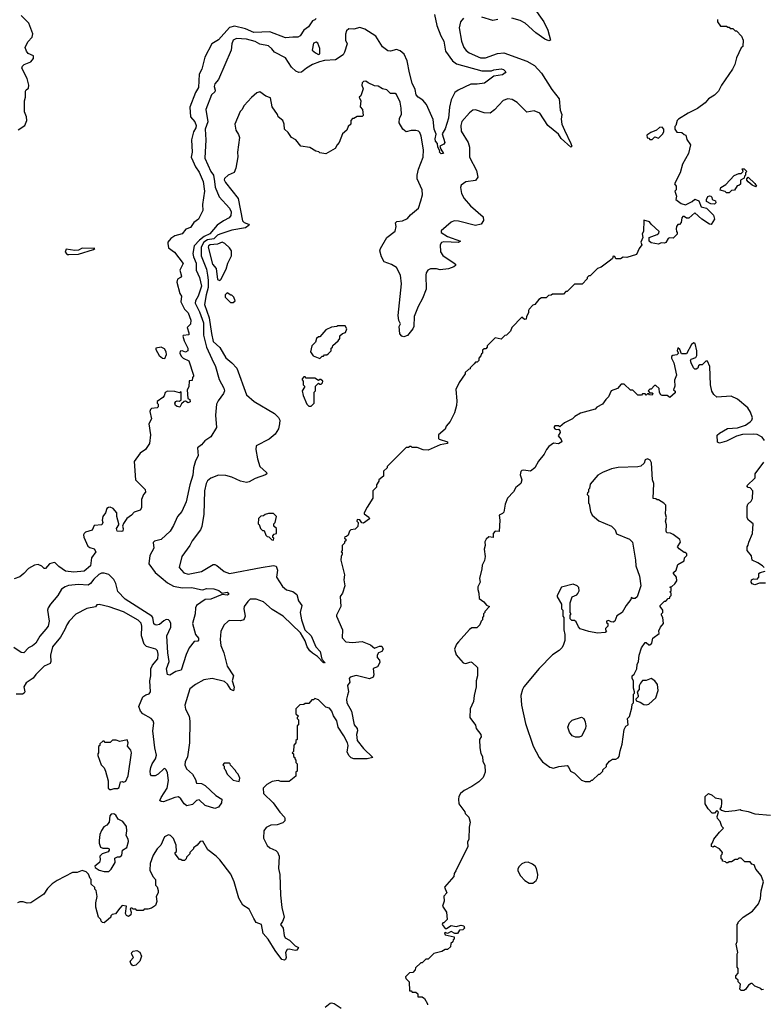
# Model space of a CAD drawing. Extents: x 2210602 to 2357277, y 510288 to 673808.
# Tile 82 of 256: x 2264143 to 2270246, y 542320 to 550402. Entities that reach past the tile are written whole.
import ezdxf

# ---------------------------------------------------------------- set-up
doc = ezdxf.new("R2010")
doc.units = 0

msp = doc.modelspace()

# ---------------------------------------------------------------- linework, layer by layer
at = {"layer": '0CON05XD'}
for points in [[(2268284.4, 550614.4), (2268443.3, 550385), (2268476.7, 550315), (2268500, 550235), (2268485, 550230), (2268451.7, 550241.7), (2268380, 550295), (2268291.2, 550375), (2268250, 550395), (2268182.5, 550415)], [(2264130.5, 549499.5), (2264185, 549533.8), (2264202, 549575), (2264198.8, 549605), (2264183.3, 549645), (2264183.3, 549735), (2264191.2, 549765), (2264190, 549815), (2264195, 549827.5), (2264215, 549840), (2264218.8, 549865), (2264205, 549920), (2264160, 550005), (2264165, 550020), (2264180, 550035), (2264235, 550057.5), (2264257.5, 550085), (2264256.4, 550106.4), (2264213.6, 550123.6), (2264197.5, 550145), (2264186.7, 550175), (2264209.5, 550220.5), (2264245, 550257.5), (2264250, 550285), (2264218.8, 550375), (2264155, 550437.5)], [(2267786.2, 550415), (2267760, 550385), (2267749.2, 550335), (2267768.1, 550225), (2267787.1, 550175), (2267808.3, 550148.3), (2267831.4, 550131.4), (2267925, 550089.1), (2267965, 550090), (2268065, 550125.6), (2268115, 550128.9), (2268305, 550061.1), (2268368.6, 550025), (2268425, 549962.5), (2268510.2, 549830.2), (2268571.7, 549751.7), (2268579.3, 549659.3), (2268592.5, 549625), (2268586.2, 549585), (2268591.9, 549545), (2268613.8, 549496.2), (2268667.1, 549385), (2268673.3, 549365), (2268665, 549356.7), (2268587.3, 549427.3), (2268565, 549462.5), (2268478.8, 549535), (2268411.2, 549635), (2268365, 549654.2), (2268305, 549643.3), (2268225, 549722), (2268185, 549748), (2268148.3, 549751.7), (2268110.3, 549739.7), (2268038.7, 549661.3), (2268005, 549636), (2267955, 549638), (2267885, 549663.3), (2267861.7, 549658.3), (2267835, 549637.5), (2267772.3, 549567.7), (2267764.2, 549535), (2267767, 549487), (2267823.3, 549395), (2267833.3, 549355), (2267833.3, 549275), (2267892.5, 549165), (2267901.7, 549108.3), (2267885, 549083.3), (2267805, 549070), (2267766.1, 549043.9), (2267761.2, 549025), (2267770, 548975), (2267790, 548935), (2267844, 548875), (2267947.5, 548785), (2267950, 548755), (2267930, 548725), (2267885, 548712.5), (2267745, 548749.2), (2267708.8, 548751.2), (2267685, 548740), (2267601.2, 548668.8), (2267602, 548655), (2267653.9, 548623.9), (2267760, 548585), (2267745, 548574.5), (2267625, 548579.4), (2267605, 548573.8), (2267593.8, 548555), (2267597, 548497), (2267615, 548467.5), (2267710, 548405), (2267720, 548395), (2267720, 548385), (2267705, 548372.5), (2267661.7, 548358.3), (2267595, 548350), (2267565, 548357.5), (2267515, 548357.5), (2267492.5, 548345), (2267480, 548325), (2267476.7, 548305), (2267479.3, 548190.7), (2267450, 548115), (2267412.3, 548047.7), (2267381.2, 547965), (2267376.4, 547883.6), (2267370, 547865), (2267325, 547810), (2267295, 547800), (2267280, 547805), (2267262.5, 547825), (2267256.7, 547883.3), (2267267.5, 547905), (2267253.6, 547933.6), (2267250, 547975), (2267275.8, 548235), (2267269.2, 548305), (2267235, 548368.8), (2267195, 548393.3), (2267133.6, 548413.6), (2267112.5, 548455), (2267100, 548505), (2267103.3, 548525), (2267155, 548613.3), (2267225, 548667.5), (2267233.8, 548705), (2267227.5, 548735), (2267237.5, 548745), (2267285, 548752.5), (2267325, 548769.2), (2267349.3, 548800.7), (2267415, 548854), (2267435.7, 548915), (2267447.5, 548965), (2267446, 549005), (2267406, 549095), (2267404, 549125), (2267416, 549175), (2267453.8, 549275), (2267456, 549335), (2267437.5, 549445), (2267425.8, 549475.8), (2267415, 549486.7), (2267395, 549493.3), (2267357, 549493), (2267315, 549482.5), (2267287.5, 549505), (2267257.5, 549555), (2267260, 549595), (2267276.7, 549625), (2267273.3, 549675), (2267266.2, 549725), (2267235, 549787.5), (2267225, 549796.7), (2267185, 549797.5), (2267155, 549827.5), (2267120, 549835), (2267085, 549857.5), (2267055, 549860), (2267003, 549883), (2266985, 549897.5), (2266965, 549896.2), (2266953.8, 549885), (2266950, 549865), (2266962.5, 549835), (2266941.7, 549778.3), (2266930, 549765), (2266942.5, 549735), (2266938.3, 549688.3), (2266957.5, 549665), (2266962.5, 549615), (2266955, 549607.5), (2266913, 549607), (2266885, 549590), (2266875, 549590), (2266860, 549575), (2266860, 549545), (2266840, 549525), (2266827.5, 549495), (2266792.5, 549465), (2266766.1, 549393.9), (2266747.5, 549375), (2266732.5, 549345), (2266655, 549302.5), (2266605, 549310), (2266598.3, 549318.3), (2266573, 549323), (2266525, 549352.5), (2266450, 549365), (2266410, 549415), (2266372.5, 549435), (2266346.1, 549476.1), (2266317.5, 549505), (2266313.3, 549545), (2266302.5, 549575), (2266263.9, 549603.9), (2266260, 549625), (2266215, 549687.5), (2266200.7, 549760.7), (2266162.5, 549775), (2266115, 549810), (2266089.3, 549800.7), (2266045, 549763.3), (2265985, 549696.7), (2265965, 549663.3), (2265952.3, 549647.7), (2265908.8, 549545), (2265916.1, 549496.1), (2265939.5, 549459.5), (2265947.5, 549435), (2265931.2, 549315), (2265933.6, 549276.4), (2265916.1, 549183.9), (2265903, 549147), (2265852.7, 549127.3), (2265825, 549100), (2265822.3, 549087.7), (2265832.9, 549065), (2265936.5, 548935), (2265970.2, 548750.2), (2265985, 548738.1), (2266022, 548725), (2266027.5, 548715), (2265995.6, 548694.4), (2265885, 548675.6), (2265785, 548642.3), (2265766.8, 548633.2), (2265736.2, 548603.8), (2265685, 548596.2), (2265653, 548575), (2265631.8, 548535), (2265632.7, 548465), (2265676.7, 548355), (2265684.7, 548305.3), (2265691.1, 548265), (2265690.4, 548205), (2265672.5, 548145), (2265660, 548065), (2265698.3, 547955), (2265716.2, 547826.2), (2265731.9, 547761.9), (2265785, 547711.4), (2265835, 547626.2), (2265885, 547586.2), (2265925, 547542.5), (2266005, 547323.3), (2266068, 547268), (2266235, 547170), (2266267.3, 547137.3), (2266276.7, 547115), (2266276.2, 547085), (2266266.2, 547045), (2266239.7, 547000.3), (2266189.7, 546960.3), (2266084.4, 546905), (2266080.4, 546875), (2266093.8, 546796.2)], [(2267546, 550445), (2267566.4, 550353.6), (2267600.5, 550270.5), (2267622.7, 550225), (2267636.7, 550145), (2267695.5, 550065.5), (2267728.7, 550038.7), (2267935, 549981.5), (2268015, 549982.5), (2268035, 549990.6), (2268095, 549998.5), (2268113.6, 549993.6), (2268132.5, 549975), (2268127.5, 549965), (2268105, 549950.6), (2268035, 549938.6), (2267958.7, 549881.3), (2267897.6, 549872.4), (2267845, 549872.9), (2267741.2, 549825), (2267715, 549803.8), (2267683.1, 549745), (2267669.5, 549685), (2267663.1, 549595), (2267635, 549507.5), (2267611.2, 549465), (2267632, 549395), (2267625, 549380), (2267590, 549365), (2267598.3, 549338.3), (2267620, 549305), (2267601.7, 549301.7), (2267587.5, 549315), (2267590, 549325), (2267573.8, 549355), (2267572.5, 549385), (2267554.2, 549405), (2267552.5, 549425), (2267561.7, 549461.7), (2267545, 549502.5), (2267535, 549583.3), (2267481.2, 549705), (2267451.2, 549741.2), (2267413.8, 549765), (2267395.8, 549785), (2267388.3, 549828.3), (2267365, 549882.5), (2267341.9, 549965), (2267324, 550065), (2267298.8, 550118.8), (2267265, 550147.5), (2267235, 550157.5), (2267185, 550143.3), (2267165, 550146.7), (2267119.7, 550179.7), (2267065, 550266.7), (2266975, 550323.3), (2266935, 550337.5), (2266885, 550323.3), (2266845, 550327.5), (2266825, 550310), (2266817, 550283), (2266816.7, 550235), (2266830, 550205), (2266810, 550135), (2266796.4, 550113.6), (2266735, 550072.5), (2266645, 550067.5), (2266603.6, 550056.4), (2266546.4, 550033.6), (2266496.4, 550003.6), (2266455, 549972.5), (2266435, 549967.5), (2266409.3, 549979.3), (2266375, 550013.3), (2266325, 550088), (2266234.4, 550134.4), (2266213.2, 550163.2), (2266185, 550187.5), (2266115, 550200.8), (2266075, 550222.2), (2266005, 550242.7), (2265923, 550247), (2265895.7, 550234.3), (2265884.3, 550205), (2265879.1, 550150.9), (2265775, 549912.5), (2265743.8, 549875), (2265740, 549855), (2265747.5, 549825), (2265745, 549810), (2265717.5, 549785), (2265670, 549665), (2265686.2, 549565), (2265666.1, 549503.9), (2265671.4, 549415), (2265662.2, 549265), (2265712.5, 549155), (2265734.3, 549125), (2265741.1, 549075)], [(2269870, 550405), (2269870, 550385), (2269895, 550350), (2269945, 550350), (2269955, 550340), (2269965, 550340), (2269975, 550330), (2269995, 550330), (2270015, 550310), (2270025, 550310), (2270067, 550267), (2270080, 550235), (2270077, 550183), (2270065, 550170), (2270025, 550090), (2270013.3, 550035), (2269993.6, 549996.4), (2269903.3, 549865), (2269877.5, 549815), (2269845, 549782.5), (2269795, 549752.5), (2269769.3, 549720.7), (2269705, 549672.5), (2269630, 549635), (2269550, 549585), (2269540, 549575), (2269527.5, 549532.5), (2269520, 549525), (2269520, 549505), (2269535, 549480), (2269577, 549477), (2269595, 549460), (2269610, 549455), (2269618.3, 549418.3), (2269647.5, 549375), (2269632.5, 549305), (2269583.3, 549215), (2269563.6, 549146.4), (2269517.5, 549055), (2269530, 549035), (2269530, 549005), (2269520, 548995), (2269532.5, 548955), (2269527.5, 548925), (2269572.3, 548892.3), (2269606.4, 548883.6), (2269660.7, 548909.3), (2269685, 548930), (2269716.4, 548916.4), (2269737, 548867), (2269780, 548855), (2269837, 548797), (2269846.4, 548763.6), (2269818.3, 548721.7), (2269803, 548723), (2269740, 548765), (2269685, 548817.5), (2269636, 548774), (2269615, 548772), (2269595, 548786), (2269585, 548786), (2269576.2, 548775), (2269572.5, 548737.5), (2269558.3, 548721.7), (2269545, 548720), (2269533.3, 548705), (2269530, 548685), (2269533, 548663), (2269540, 548655), (2269538.3, 548641.7), (2269505, 548610), (2269475, 548612.5), (2269465, 548607.5), (2269445, 548572.5), (2269435, 548567.5), (2269408.3, 548571.7), (2269385, 548560), (2269325, 548570), (2269310, 548585), (2269310, 548615), (2269375, 548640), (2269388.8, 548651.2), (2269390, 548665), (2269325, 548722.5), (2269313, 548743), (2269265, 548757.5), (2269262.5, 548665), (2269252.5, 548645), (2269257.5, 548615), (2269240, 548575), (2269250, 548555), (2269227.5, 548525), (2269205.8, 548474.2), (2269125, 548450), (2269095, 548452.5), (2269075, 548440), (2269035, 548440), (2269028.3, 548458.3), (2269015, 548460), (2269008.3, 548441.7), (2268993, 548427), (2268915, 548370), (2268885, 548360), (2268825, 548300), (2268815, 548300), (2268800, 548285), (2268800, 548275), (2268758.3, 548231.7), (2268695, 548230), (2268635, 548170), (2268625, 548170), (2268605, 548150), (2268515, 548150), (2268505, 548140), (2268483, 548137), (2268465, 548120), (2268425, 548120), (2268403.6, 548106.4), (2268370, 548065), (2268355, 548060), (2268323, 548027), (2268317.5, 548015), (2268320, 547995), (2268303, 547967), (2268300, 547945), (2268285, 547940), (2268265, 547960), (2268183.3, 547876.7), (2268170, 547845), (2268138.3, 547811.7), (2268125, 547810), (2268095, 547780), (2268045, 547790), (2267980, 547725), (2267980, 547715), (2267968.3, 547701.7), (2267955, 547700), (2267941.7, 547688.3), (2267940, 547665), (2267931.7, 547658.3), (2267928.3, 547641.7), (2267910, 547625), (2267910, 547605), (2267898.3, 547591.7), (2267885, 547590), (2267871.7, 547578.3), (2267840, 547545), (2267840, 547535), (2267825, 547530), (2267800, 547505), (2267800, 547495), (2267750, 547425), (2267723, 547367), (2267730, 547275), (2267727.5, 547235), (2267712.5, 547175), (2267677, 547103), (2267643, 547067), (2267635, 547040), (2267580, 546995), (2267580, 546965), (2267585, 546960), (2267655, 546936.7), (2267655, 546922.5), (2267595, 546911.2), (2267495, 546870), (2267455, 546872.5), (2267405, 546890), (2267365, 546890), (2267355, 546900), (2267345, 546900), (2267335, 546890), (2267315, 546890), (2267160, 546735), (2267160, 546725), (2267130, 546695), (2267130, 546655), (2267090, 546625), (2267090, 546615), (2267070, 546585), (2267070, 546565), (2267040, 546535), (2267040, 546475), (2266995, 546400), (2266970, 546355), (2266970, 546345), (2267008, 546318), (2267013.3, 546305), (2266965, 546270), (2266951.7, 546271.7), (2266935, 546297.5), (2266911.7, 546298.3), (2266910, 546285), (2266920, 546275), (2266918.3, 546241.7), (2266895, 546220), (2266860, 546215), (2266850, 546205), (2266838.3, 546171.7), (2266825, 546160), (2266811.7, 546158.3), (2266810, 546145), (2266818.3, 546138.3), (2266820, 546125), (2266810, 546115), (2266810, 546105), (2266790, 546085), (2266790, 546045), (2266780, 546035), (2266788.3, 546028.3), (2266790, 546015), (2266780, 545995), (2266777.5, 545965), (2266807.5, 545845), (2266802.5, 545805), (2266812.5, 545755), (2266792.5, 545695), (2266773, 545667), (2266777.5, 545585), (2266742.5, 545515), (2266742.5, 545505), (2266792.5, 545395), (2266788.3, 545328.3), (2266820, 545295), (2266875, 545290), (2266955, 545297.5), (2267021.9, 545271.9), (2267055, 545242.5), (2267095, 545259.2), (2267115, 545258.6), (2267126.4, 545235), (2267115, 545216.9), (2267088, 545205), (2267076, 545185), (2267076.1, 545166.1), (2267096.7, 545145), (2267100, 545125), (2267079.1, 545090.9), (2267044.4, 545075.6), (2267050, 545025), (2267044, 545005), (2267015, 544991.9), (2266905, 545018), (2266855, 545006.2), (2266846.7, 544995), (2266852.5, 544965), (2266833.9, 544936.1), (2266841.4, 544885), (2266833.4, 544856.6), (2266824.4, 544825), (2266827.5, 544795), (2266866, 544725), (2266888, 544615), (2266912, 544585), (2266914, 544565), (2266906.2, 544535), (2266912, 544485), (2266965, 544420), (2267042.5, 544345), (2266995, 544334.3), (2266886.1, 544336.1), (2266863.9, 544343.9), (2266848.3, 544358.3), (2266829.3, 544389.3), (2266838, 544445), (2266834.2, 544465), (2266804.3, 544525), (2266757.5, 544595), (2266745, 544647.5), (2266717.7, 544687.7), (2266705, 544727.5), (2266685, 544750), (2266655, 544760), (2266595, 544820), (2266565, 544830), (2266555, 544820), (2266541.7, 544818.3), (2266515, 544790), (2266485, 544790), (2266475, 544780), (2266441.7, 544778.3), (2266410, 544745), (2266410, 544705), (2266430, 544685), (2266420, 544675), (2266420, 544665), (2266430, 544655), (2266430, 544615), (2266420, 544605), (2266420, 544495), (2266410, 544485), (2266410, 544465), (2266393, 544447), (2266390, 544395), (2266380, 544385), (2266390, 544375), (2266390, 544355), (2266400, 544345), (2266400, 544335), (2266410, 544325), (2266410, 544305), (2266420, 544295), (2266420, 544235), (2266410, 544225), (2266408.3, 544191.7), (2266355, 544150), (2266285, 544150), (2266265, 544157.5), (2266215, 544150), (2266170, 544125), (2266140, 544095), (2266145, 544050), (2266223, 543973), (2266277, 543897), (2266316.4, 543856.4), (2266320, 543845), (2266320, 543825), (2266301.7, 543808.3), (2266256.4, 543793.6), (2266205, 543790), (2266165, 543772.5), (2266146.7, 543745), (2266144, 543685), (2266175, 543622.5), (2266195, 543603.3), (2266245, 543582.5), (2266259.5, 543569.5), (2266272.5, 543535), (2266267.5, 543435), (2266276.7, 543385), (2266283.6, 543216.4), (2266293.3, 543115), (2266313.3, 543035), (2266300.7, 542999.3), (2266283.3, 542975), (2266306.2, 542945), (2266313.9, 542883.9), (2266322.5, 542865), (2266356.1, 542846.1), (2266405, 542800), (2266430, 542785), (2266417.5, 542765), (2266405, 542761.2), (2266355, 542773.3), (2266339.3, 542770.7), (2266323.8, 542745), (2266328.9, 542705), (2266325, 542688.8), (2266315, 542682.7), (2266295, 542688.9), (2266240.5, 542760.5), (2266181.4, 542855), (2266141.7, 542901.7), (2266128, 542975), (2266085, 542992.5), (2266064, 543025)], [(2266575, 550413.3), (2266565, 550402), (2266545, 550394), (2266513.3, 550345), (2266473.8, 550316.2), (2266445, 550270), (2266425, 550259.1), (2266385, 550257.8)], [(2268066.9, 550403.1), (2268025, 550395.8), (2267935.7, 550424.3)], [(2266385, 550257.8), (2266325, 550254.2), (2266195, 550303.1), (2266065, 550296.9), (2265997.3, 550327.3), (2265905, 550349.6), (2265865, 550337.5), (2265775, 550237.1), (2265718.6, 550205), (2265661.9, 550095), (2265637.1, 549995), (2265615.6, 549955), (2265609.6, 549845), (2265584.5, 549805), (2265540, 549685), (2265544.3, 549605), (2265579.5, 549565), (2265592.1, 549535), (2265587.9, 549515), (2265568.4, 549481.6), (2265552.1, 549415), (2265558.1, 549315), (2265548.9, 549275), (2265562.9, 549245), (2265585.5, 549195.5), (2265615, 549151.2), (2265647.5, 549075), (2265659.4, 548995), (2265644.2, 548885), (2265646.7, 548835), (2265611.2, 548765), (2265573.3, 548736.7), (2265545, 548696.7), (2265507, 548683), (2265475, 548643.3), (2265415, 548627.1), (2265383.4, 548606.6), (2265360, 548575), (2265358.8, 548565), (2265365, 548530), (2265413.3, 548495), (2265485, 548400), (2265456.7, 548345), (2265471.7, 548298.3), (2265463, 548287), (2265437, 548273), (2265433, 548247), (2265457.5, 548155), (2265471.7, 548131.7), (2265466.7, 548085), (2265496.8, 548026.8), (2265525.8, 547995), (2265548.8, 547935), (2265546.1, 547903.9), (2265517.5, 547875), (2265531.7, 547831.7), (2265530, 547815), (2265485, 547810), (2265482.5, 547805), (2265492.5, 547765), (2265522.5, 547705), (2265522.5, 547685), (2265505, 547673.3), (2265475, 547683.3), (2265460, 547680), (2265458, 547665), (2265469.2, 547639.2), (2265484.2, 547624.2), (2265530.7, 547600.7), (2265570, 547485), (2265570, 547475), (2265560, 547465), (2265558.3, 547441.7), (2265533, 547437), (2265531.7, 547388.3), (2265517.5, 547365), (2265523, 547293), (2265540, 547285), (2265542.5, 547265), (2265525, 547257.5), (2265505, 547270), (2265493, 547267), (2265471.7, 547248.3), (2265457.5, 547222.5), (2265435, 547227.5), (2265422.5, 547235), (2265417.5, 547255), (2265425, 547267.5), (2265435, 547272.5), (2265455, 547270), (2265467.5, 547282.5), (2265468.3, 547348.3), (2265455, 547340), (2265415, 547350), (2265355, 547353.3), (2265337.5, 547342.5), (2265328.8, 547315), (2265317.7, 547302.3), (2265271.7, 547268.3), (2265270, 547255), (2265280, 547245), (2265280, 547225), (2265270, 547215), (2265225, 547210), (2265216.4, 547203.6), (2265210, 547185), (2265223.6, 547126.4), (2265203.8, 547085), (2265216.9, 546995), (2265207.3, 546922.7), (2265175.9, 546874.1), (2265131.2, 546845), (2265081.2, 546775), (2265094.1, 546624.1), (2265172.5, 546545), (2265176.2, 546525), (2265160, 546505), (2265142.5, 546465), (2265142.5, 546395), (2265133, 546377), (2265081.2, 546358.8), (2265061.2, 546335), (2265021.9, 546308.1), (2264994.4, 546265.6), (2264988, 546245), (2264993.3, 546225), (2264990, 546205), (2264975, 546200), (2264942.5, 546205), (2264937.5, 546225), (2264956.7, 546255), (2264956.7, 546265), (2264939.2, 546325), (2264938.8, 546355), (2264908.8, 546388.8), (2264885, 546400), (2264870.7, 546399.3), (2264859.3, 546390.7), (2264845.9, 546354.1), (2264825.8, 546324.2), (2264820, 546295), (2264825.9, 546274.1), (2264816.2, 546255), (2264755, 546250), (2264737.6, 546212.4), (2264684, 546196), (2264672.5, 546185), (2264666.4, 546173.6), (2264668, 546155), (2264701.9, 546081.9), (2264719.2, 546069.2), (2264755, 546058), (2264768.8, 546035), (2264733.3, 545985), (2264725, 545920), (2264672.5, 545875), (2264586.7, 545866.7), (2264520, 545875), (2264463.3, 545915), (2264435, 545943.8), (2264425, 545946), (2264386.7, 545935), (2264355, 545896.7), (2264345, 545896.7), (2264325.6, 545915.6), (2264295, 545929.2), (2264264.3, 545925.7), (2264215, 545898), (2264177.5, 545855), (2264145, 545830), (2264097.5, 545812.5)], [(2266595, 550117.5), (2266605, 550122.5), (2266606.7, 550165), (2266590, 550210), (2266575, 550217.5), (2266555, 550210), (2266542.5, 550152.5), (2266569.3, 550129.3), (2266595, 550117.5)], [(2269335, 549420), (2269355, 549440), (2269385, 549430), (2269420, 549465), (2269430, 549485), (2269430, 549505), (2269415, 549520), (2269395, 549517.5), (2269370, 549495), (2269323, 549477), (2269290, 549455), (2269291.7, 549431.7), (2269305, 549430), (2269315, 549420), (2269335, 549420)], [(2269965, 548980), (2269945, 548980), (2269931.7, 548991.7), (2269891.7, 549001.7), (2269896.7, 549025), (2269939.2, 549050.8), (2270007.7, 549122.3), (2270045, 549140), (2270065, 549140), (2270080, 549155), (2270071.7, 549178.3), (2270088.3, 549178.3), (2270110, 549155), (2270100, 549145), (2270100, 549125), (2270091.7, 549118.3), (2270088.3, 549101.7), (2270060, 549085), (2270058.3, 549051.7), (2270045, 549040), (2270031.7, 549038.3), (2270008.3, 549001.7), (2269985, 549000), (2269965, 548980)], [(2265741.1, 549075), (2265748.3, 549028.3), (2265778.8, 548948.8), (2265865.3, 548855.3), (2265877.3, 548825), (2265875.4, 548794.6), (2265862.5, 548775), (2265815, 548751.8), (2265764.4, 548715), (2265704.2, 548645), (2265658, 548622), (2265618, 548592), (2265576.2, 548545), (2265564.4, 548484.4), (2265568.1, 548455), (2265590.4, 548405), (2265592.2, 548345), (2265619.1, 548285), (2265635.4, 548215), (2265607.6, 548132.4), (2265585.6, 548095), (2265583.3, 548075), (2265618.2, 548005), (2265651.8, 547915), (2265652.1, 547812.1), (2265675.4, 547715), (2265719.6, 547619.6), (2265750, 547555), (2265778.8, 547448.8), (2265817.4, 547377.4), (2265823.6, 547355), (2265815.9, 547334.1), (2265771.8, 547275), (2265759.4, 547245), (2265751.2, 547155), (2265757.5, 547055), (2265713, 546977), (2265663.3, 546945), (2265636.4, 546913.6), (2265603, 546887), (2265607, 546823), (2265585, 546780), (2265570, 546725), (2265563, 546663), (2265538.8, 546585), (2265510, 546445), (2265472.5, 546365), (2265437.5, 546325), (2265405, 546250), (2265377.5, 546205), (2265305, 546136.2), (2265249.5, 546120.5), (2265238.3, 546111.7), (2265243.3, 546065), (2265211.2, 546005), (2265203.3, 545935), (2265254.5, 545864.5), (2265303.6, 545823.6), (2265355, 545779.5), (2265405, 545752.2), (2265475, 545738.5), (2265555, 545742.2), (2265626.1, 545723.9), (2265645, 545723.3), (2265676.1, 545733.9), (2265735, 545729.2), (2265776.2, 545716.2), (2265805, 545696.2), (2265845, 545702.9), (2265857.5, 545695), (2265855.8, 545685), (2265845, 545679.4), (2265805, 545683.8), (2265712.5, 545645), (2265665, 545642.5), (2265595, 545593.8), (2265585.7, 545575), (2265582.2, 545525), (2265562.1, 545445), (2265585.6, 545355.6), (2265610, 545325), (2265611.7, 545308.3), (2265605, 545300), (2265575, 545297.5), (2265533.9, 545246.1), (2265508.3, 545191.7), (2265467.1, 545062.9), (2265425, 545051.1), (2265375, 545022.5), (2265357.1, 545027.1), (2265348.6, 545075), (2265368.5, 545135), (2265359.7, 545205), (2265350, 545345), (2265382, 545415), (2265384, 545445), (2265375.6, 545465.6), (2265365, 545476), (2265345, 545478), (2265325, 545468.8), (2265291.7, 545438.3), (2265265, 545431.2), (2265254.2, 545434.2), (2265244.5, 545444.5), (2265234.5, 545494.5), (2265227.1, 545505), (2265008.6, 545645), (2264949.7, 545709.7), (2264932.3, 545775), (2264915, 545807.8), (2264875, 545848.9), (2264835, 545858.6), (2264815, 545859.4), (2264791.5, 545848.5), (2264750.5, 545809.5), (2264725.4, 545774.6), (2264705, 545760.6), (2264625, 545765.6), (2264543.3, 545756.7), (2264515, 545748), (2264485, 545728.8), (2264456, 545675), (2264394.4, 545605.6), (2264376.2, 545575), (2264370, 545555), (2264385.7, 545464.3), (2264377.5, 545425), (2264358.3, 545398.3), (2264308.3, 545341.7), (2264275, 545283.8), (2264248.3, 545261.7), (2264215, 545247.5), (2264176.2, 545203.8), (2264155, 545206.7), (2264095, 545248.8)], [(2270185, 549030), (2270153.9, 549043.9), (2270120.7, 549070.7), (2270110, 549085), (2270110, 549095), (2270121.7, 549108.3), (2270176.4, 549056.4), (2270190, 549035), (2270185, 549030)], [(2269845, 548887.5), (2269815, 548890), (2269780.7, 548910.7), (2269778.8, 548925), (2269790, 548950), (2269803.9, 548956.1), (2269815, 548953.3), (2269823.3, 548945), (2269827, 548927), (2269852.5, 548915), (2269855, 548900), (2269845, 548887.5)], [(2265785, 548262.5), (2265795, 548270), (2265836.2, 548355), (2265850, 548405), (2265880, 548465), (2265880, 548505), (2265865, 548530), (2265827.5, 548565), (2265805, 548576.7), (2265765, 548558.8), (2265705, 548553.8), (2265693.7, 548546.3), (2265690.7, 548535), (2265725, 548396.7), (2265755, 548360), (2265765, 548270), (2265785, 548262.5)], [(2264545, 548474.4), (2264625, 548478.8), (2264750, 548515), (2264760, 548525), (2264655, 548527.1), (2264625, 548511.2), (2264595, 548508.8), (2264525, 548518), (2264516.2, 548495), (2264533.8, 548475), (2264545, 548474.4)], [(2265895, 548080), (2265910, 548095), (2265900, 548125), (2265885, 548140), (2265875, 548140), (2265845, 548160), (2265830, 548145), (2265830, 548125), (2265871.7, 548081.7), (2265895, 548080)], [(2266605, 547620), (2266625, 547640), (2266635, 547640), (2266645, 547650), (2266665, 547650), (2266678.3, 547661.7), (2266700, 547685), (2266700, 547705), (2266710, 547715), (2266711.7, 547728.3), (2266757.5, 547765), (2266770, 547785), (2266771.7, 547808.3), (2266793, 547827), (2266817.5, 547835), (2266827.5, 547865), (2266815, 547890), (2266755, 547890), (2266747, 547883), (2266703, 547877), (2266655, 547857.5), (2266605, 547800), (2266595, 547800), (2266580, 547785), (2266570, 547755), (2266540, 547725), (2266530, 547675), (2266551.7, 547641.7), (2266605, 547620)], [(2269699.3, 547660.7), (2269701.2, 547685), (2269686.7, 547745), (2269675, 547750), (2269657.5, 547735), (2269615, 547660), (2269575, 547660), (2269560, 547695), (2269545, 547710), (2269540, 547685), (2269550, 547665), (2269535, 547652.5), (2269503, 547647), (2269493, 547637), (2269492.5, 547625), (2269512.5, 547585), (2269532.5, 547485), (2269517, 547443), (2269520, 547395), (2269510, 547365), (2269521.7, 547351.7), (2269521.7, 547338.3), (2269478.3, 547301.7), (2269457, 547317), (2269415, 547317.5), (2269403.6, 547323.6), (2269393, 547343), (2269390, 547375), (2269365, 547400), (2269351.7, 547398.3), (2269325, 547370), (2269315, 547370), (2269300, 547355), (2269315, 547340), (2269335, 547340), (2269340, 547335), (2269335, 547320), (2269313, 547323), (2269305, 547330), (2269295, 547330), (2269285, 547320), (2269275, 547330), (2269255, 547330), (2269245, 547320), (2269215, 547320), (2269175, 547360), (2269155, 547362.5), (2269105, 547410), (2269078.3, 547411.7), (2269050, 547375), (2268997.5, 547355), (2268975, 547307.5), (2268952.5, 547285), (2268926.7, 547245), (2268879.3, 547220.7), (2268865.8, 547204.2), (2268745, 547173.3), (2268700, 547145), (2268680, 547125), (2268615, 547092.5), (2268575, 547060), (2268565, 547067.5), (2268535, 547067.5), (2268527.5, 547055), (2268535, 547042.5), (2268545, 547037.5), (2268565, 547040), (2268577, 547027), (2268577.5, 547015), (2268562.5, 546985), (2268586.1, 546956.1), (2268591.7, 546938.3), (2268565, 546921.2), (2268524.1, 546925.9), (2268485, 546897.5), (2268467.5, 546875), (2268446.7, 546835), (2268401.7, 546778.3), (2268370, 546725), (2268335, 546697.5), (2268276.4, 546703.6), (2268265, 546702.5), (2268256.4, 546693.6), (2268250, 546665), (2268263.3, 546625), (2268256.7, 546595), (2268215, 546562.5), (2268195, 546527.5), (2268147.5, 546475), (2268126.7, 546425), (2268115, 546360), (2268105, 546347.5), (2268077.5, 546335), (2268082.5, 546295), (2268078.3, 546201.7), (2268045, 546202.5), (2268030, 546185), (2268028.3, 546151.7), (2267993, 546157), (2267971.7, 546138.3), (2267960, 546115), (2267963, 546087), (2267953.9, 546056.1), (2267963, 545997), (2267957, 545963), (2267937.5, 545925), (2267936.7, 545895), (2267917.5, 545815), (2267922.5, 545785), (2267903.6, 545746.4), (2267903.3, 545725), (2267912.5, 545695), (2267915, 545650), (2267953, 545623), (2267975, 545597.5), (2267997.5, 545585), (2267960, 545545), (2267960, 545535), (2267950, 545525), (2267950, 545505), (2267940, 545495), (2267940, 545475), (2267930, 545465), (2267920, 545435), (2267895, 545410), (2267855, 545410), (2267835, 545397.5), (2267743.6, 545296.4), (2267727.5, 545275), (2267712.5, 545235), (2267725, 545190), (2267783.6, 545123.6), (2267805, 545117.5), (2267845, 545130), (2267857, 545127), (2267900, 545085), (2267900, 545015), (2267890, 544975), (2267890, 544925), (2267872.5, 544855), (2267867.5, 544805), (2267840, 544745), (2267837.5, 544675), (2267885, 544610), (2267890, 544585), (2267927.5, 544535), (2267930, 544515), (2267917.5, 544495), (2267920, 544425), (2267928.3, 544378.3), (2267940, 544355), (2267943, 544313), (2267961.7, 544281.7), (2267962.5, 544225), (2267947, 544183), (2267910, 544145), (2267855, 544107.5), (2267790, 544075), (2267760.7, 544049.3), (2267747.5, 544025), (2267743.3, 544005), (2267747.5, 543965), (2267795, 543900), (2267800, 543885), (2267830, 543855), (2267840, 543815), (2267832.5, 543775), (2267830, 543675), (2267818.3, 543651.7), (2267820, 543615), (2267722.5, 543415), (2267707.5, 543395), (2267705, 543370), (2267628.3, 543281.7), (2267647.5, 543235), (2267623.6, 543206.4), (2267626.4, 543166.4), (2267613.3, 543125), (2267647, 543077), (2267650, 543015), (2267625, 542990), (2267615, 542990), (2267610, 542975), (2267635, 542942.5), (2267645, 542942.5), (2267683.6, 542966.4), (2267725, 542957.5), (2267765, 542968.8), (2267787.5, 542965), (2267793.8, 542945), (2267779.5, 542930.5), (2267751.7, 542928.3), (2267735, 542900), (2267715, 542900), (2267685, 542917.5), (2267655, 542900), (2267635, 542910), (2267630, 542905), (2267635, 542890), (2267710, 542875), (2267710, 542855), (2267701.7, 542848.3), (2267698.3, 542831.7), (2267681.7, 542818.3), (2267678.3, 542791.7), (2267655, 542770), (2267635, 542770), (2267607, 542753), (2267541.7, 542738.3), (2267495, 542690), (2267475, 542690), (2267445, 542660), (2267435, 542660), (2267391.7, 542618.3), (2267388.3, 542601.7), (2267368.3, 542581.7), (2267341.7, 542578.3), (2267310, 542545), (2267311.7, 542531.7), (2267340, 542505), (2267341.7, 542431.7), (2267355, 542430), (2267365, 542420), (2267395, 542420), (2267410, 542405), (2267411.7, 542381.7), (2267445, 542380), (2267465, 542366.7), (2267490, 542325), (2267490, 542315)], [(2265335, 547622.5), (2265348.8, 547655), (2265346.2, 547675), (2265331.2, 547701.2), (2265305, 547713.8), (2265260, 547705), (2265260, 547695), (2265286.7, 547645), (2265315, 547623.3), (2265335, 547622.5)], [(2270257, 546947), (2270236.4, 546976.4), (2270196.4, 546996.4), (2270165, 547000), (2270075, 546997.5), (2270025, 546982.5), (2269945, 546943.3), (2269885, 546927.5), (2269870, 546935), (2269868.3, 546991.7), (2269885, 547007.5), (2269953, 547047), (2270035, 547051.2), (2270100, 547075), (2270139.3, 547100.7), (2270152.5, 547115), (2270157.5, 547135), (2270141.7, 547181.7), (2270117.5, 547215), (2270035, 547287.5), (2269983, 547313), (2269865, 547302.5), (2269840, 547325), (2269823, 547353), (2269812.5, 547405), (2269807.5, 547555), (2269788.3, 547598.3), (2269775, 547600), (2269745, 547570), (2269725, 547570), (2269715, 547560), (2269709.3, 547540.7), (2269695, 547532.5), (2269683.3, 547533.3), (2269673.9, 547543.9), (2269653.8, 547585), (2269647.5, 547605), (2269652.5, 547615), (2269691.7, 547628.3), (2269700, 547645), (2269699.3, 547660.7)], [(2266535, 547230), (2266560, 547255), (2266560, 547345), (2266570, 547355), (2266570, 547395), (2266595, 547420), (2266605, 547410), (2266618.3, 547411.7), (2266628.3, 547421.7), (2266630, 547435), (2266615, 547450), (2266605, 547450), (2266595, 547440), (2266565, 547460), (2266495, 547460), (2266485, 547470), (2266475, 547470), (2266460, 547455), (2266460, 547445), (2266470, 547435), (2266470, 547405), (2266480, 547395), (2266480, 547385), (2266462.5, 547355), (2266468.3, 547318.3), (2266500, 547245), (2266515, 547230), (2266535, 547230)], [(2266093.8, 546796.2), (2266113.3, 546735), (2266168.8, 546685), (2266170, 546675), (2266160, 546665), (2266075, 546637.5), (2266025, 546607.5), (2266005, 546603.3), (2265955, 546613.8), (2265885, 546645.8), (2265835, 546660), (2265775, 546662.9), (2265712, 546638), (2265685, 546615.7), (2265673.5, 546595), (2265660, 546535), (2265655.4, 546344.6), (2265638.9, 546241.1), (2265626.4, 546213.6), (2265559.2, 546125), (2265540, 546085), (2265473, 545997), (2265452.5, 545905), (2265490.9, 545860.9), (2265525, 545851.5), (2265635, 545872.9), (2265730.3, 545929.7), (2265745, 545930), (2265761.3, 545921.3), (2265821.4, 545871.4), (2265865, 545857.5), (2266125, 545906.5), (2266225, 545920.8), (2266247.3, 545917.3), (2266259.4, 545885), (2266251.2, 545825), (2266299.5, 545749.5), (2266331.7, 545721.7), (2266385, 545709.4), (2266418, 545685), (2266432.4, 545632.4), (2266458.8, 545595), (2266444.3, 545535), (2266456.9, 545475), (2266484.4, 545394.4), (2266535.5, 545345), (2266574.2, 545255), (2266610, 545215), (2266622.5, 545152.5), (2266647.5, 545125), (2266645, 545120), (2266632.5, 545125), (2266585.9, 545175.9), (2266545, 545201.4), (2266525, 545221.9), (2266501.4, 545255), (2266485, 545303.8), (2266448.3, 545368.3), (2266306.2, 545506.2), (2266215, 545560.9), (2266145, 545624.4), (2266084.6, 545644.6), (2266035, 545644.4), (2266015, 545627.5), (2265984.3, 545585), (2265981.4, 545565), (2265993.3, 545505), (2265983, 545477), (2265955, 545466.7), (2265865, 545470), (2265854.1, 545465.9), (2265817.7, 545432.3), (2265795, 545380), (2265787.5, 545315), (2265794.2, 545265), (2265818, 545205), (2265846.1, 545096.1), (2265897.5, 545015), (2265887.5, 544975), (2265902, 544922), (2265897, 544893), (2265874.5, 544904.5), (2265849.1, 544949.1), (2265825, 544968.8), (2265723.6, 544993.6), (2265655, 544983.8), (2265586.7, 544945), (2265540.6, 544909.4), (2265498.8, 544775), (2265502.4, 544742.4), (2265534.2, 544685), (2265538.6, 544645), (2265535.7, 544465), (2265519.3, 544350.7), (2265500.3, 544309.7), (2265499.2, 544285), (2265511.7, 544251.7), (2265560, 544210), (2265586.9, 544165), (2265594.3, 544134.3), (2265635, 544131.5), (2265665.8, 544115), (2265754, 544034), (2265800.8, 544005), (2265800, 543975), (2265775, 543937.5), (2265745, 543926.7), (2265665, 543950.8), (2265615, 543998.8), (2265595, 543993.3), (2265560.3, 543959.7), (2265515, 543950), (2265493.8, 543965), (2265465, 544006.7), (2265445, 544022), (2265415, 544016.9), (2265323.2, 543983.2), (2265304.5, 543984.5), (2265294.3, 543994.3), (2265302.9, 544017.1), (2265353.8, 544095), (2265364.1, 544155.9), (2265355, 544220), (2265346, 544245), (2265335, 544256), (2265325, 544253.3), (2265280.3, 544209.7), (2265255, 544195.7), (2265225.8, 544195.8), (2265216.9, 544206.9), (2265213.1, 544235), (2265219.2, 544265), (2265230.8, 544295), (2265257.5, 544335), (2265266.2, 544365), (2265252.9, 544425), (2265235.8, 544565), (2265243, 544627), (2265237.7, 544647.7), (2265223.3, 544665), (2265153.3, 544705), (2265135, 544727.5), (2265120, 544765), (2265153.3, 544845), (2265178.3, 544861.7), (2265205, 544867.5), (2265217.5, 544885), (2265210, 544975), (2265219.2, 545015), (2265218.6, 545075), (2265232.5, 545105), (2265277.1, 545155), (2265280, 545195), (2265272.7, 545222.7), (2265260, 545235), (2265185, 545255.8), (2265165, 545276.2), (2265142.9, 545345), (2265146.4, 545425), (2265139.8, 545449.8), (2265115, 545472.9), (2264995, 545541.4), (2264876.4, 545583.6), (2264795, 545602.5), (2264775, 545600), (2264766.4, 545583.6), (2264695, 545568.8), (2264605, 545523.3), (2264550, 545465), (2264528.8, 545435), (2264514.2, 545395.8), (2264477, 545333), (2264411.2, 545255), (2264395.8, 545185), (2264398.8, 545135), (2264393.6, 545116.4), (2264345, 545096), (2264275, 545026.2), (2264254.2, 544995.8), (2264195, 544960), (2264176.2, 544925), (2264184, 544885), (2264180.8, 544875), (2264165, 544865.8), (2264114.1, 544865.9)], [(2268825, 544150), (2268835, 544160), (2268845, 544160), (2268895, 544210), (2268905, 544210), (2268930, 544235), (2268930, 544245), (2268958.3, 544271.7), (2268960, 544285), (2268983.6, 544316.4), (2269008.3, 544331.7), (2269035, 544332.5), (2269055, 544342.5), (2269063.3, 544355), (2269070.3, 544399.7), (2269088.8, 544455), (2269103.3, 544575), (2269117, 544603), (2269137.5, 544615), (2269132.5, 544665), (2269147, 544683), (2269167.5, 544755), (2269170, 544785), (2269180, 544795), (2269180, 544865), (2269190, 544875), (2269190, 544885), (2269180, 544915), (2269180, 544975), (2269170, 544995), (2269170, 545015), (2269185, 545030), (2269206.7, 545075), (2269210.7, 545109.3), (2269222.5, 545135), (2269227.5, 545185), (2269246.7, 545245), (2269275, 545290), (2269285, 545290), (2269305, 545270), (2269315, 545270), (2269330, 545285), (2269340, 545325), (2269390, 545365), (2269387.5, 545385), (2269403, 545417), (2269427.5, 545445), (2269420, 545495), (2269410, 545515), (2269410, 545525), (2269420, 545535), (2269420, 545555), (2269400, 545585), (2269400, 545595), (2269435, 545630), (2269445, 545630), (2269465, 545650), (2269480, 545655), (2269480, 545665), (2269490, 545675), (2269490, 545695), (2269480, 545705), (2269490, 545715), (2269490, 545735), (2269480, 545745), (2269495, 545750), (2269519.3, 545770.7), (2269536.7, 545795), (2269532.5, 545825), (2269510, 545855), (2269510, 545865), (2269530, 545885), (2269545, 545930), (2269595, 545960), (2269600, 545985), (2269617.5, 546005), (2269617, 546017), (2269605, 546030), (2269595, 546030), (2269555, 546057.5), (2269542.5, 546075), (2269567, 546113), (2269560, 546135), (2269505, 546177.5), (2269485, 546187.5), (2269455, 546190), (2269447.5, 546205), (2269450, 546255), (2269442, 546285), (2269450, 546315), (2269443, 546347), (2269445, 546390), (2269447, 546417), (2269430, 546435), (2269385, 546460), (2269375, 546460), (2269365, 546470), (2269342.5, 546472.5), (2269347.5, 546595), (2269337.5, 546625), (2269327.5, 546765), (2269316.4, 546786.4), (2269295, 546797.5), (2269275, 546790), (2269267, 546763), (2269241.7, 546738.3), (2269215, 546732.5), (2269053.9, 546726.1), (2269000, 546715), (2268925, 546686.7), (2268887, 546663), (2268825, 546590), (2268820, 546555), (2268810, 546545), (2268810, 546525), (2268801.7, 546518.3), (2268800, 546505), (2268810, 546495), (2268810, 546435), (2268817, 546427), (2268827.5, 546365), (2268842.5, 546335), (2268895, 546290), (2269000, 546245), (2269030, 546215), (2269041.7, 546181.7), (2269147.7, 546137.7), (2269173.6, 546113.6), (2269197.5, 545965), (2269198.3, 545918.3), (2269230, 545835), (2269240, 545755), (2269210, 545665), (2269195, 545650), (2269175, 545650), (2269161.7, 545658.3), (2269158.3, 545641.7), (2269120, 545595), (2269087.5, 545535), (2269045, 545510), (2269027.5, 545465), (2269015, 545457.5), (2268998.3, 545458.3), (2268975, 545470), (2268960, 545465), (2268960, 545455), (2268970, 545445), (2268970, 545425), (2268950, 545405), (2268950, 545395), (2268960, 545385), (2268948.3, 545371.7), (2268885, 545367.5), (2268815, 545380), (2268743, 545403), (2268728.3, 545418.3), (2268709.3, 545459.3), (2268695, 545470), (2268675, 545470), (2268660, 545485), (2268660, 545515), (2268670, 545525), (2268660, 545535), (2268660, 545615), (2268677.5, 545665), (2268715, 545680), (2268725, 545692.5), (2268734, 545715), (2268731.7, 545741.7), (2268717.5, 545755), (2268685, 545767.5), (2268590, 545745), (2268553.3, 545675), (2268553.3, 545665), (2268590, 545605), (2268590, 545565), (2268600, 545555), (2268600, 545505), (2268610, 545495), (2268607.5, 545395), (2268617.5, 545355), (2268617.5, 545305), (2268607, 545273), (2268595, 545250), (2268570, 545225), (2268515, 545187.5), (2268405, 545077.5), (2268281.2, 544925), (2268268.8, 544905), (2268256, 544855), (2268260, 544775), (2268294, 544625), (2268358.3, 544438.3), (2268406.7, 544345), (2268435, 544311.2), (2268495, 544266.7), (2268525, 544257.5), (2268568.3, 544271.7), (2268635, 544280), (2268650, 544265), (2268663.6, 544233.6), (2268696.7, 544216.7), (2268755, 544160), (2268785, 544150), (2268825, 544150)], [(2270252.5, 545905), (2270238.3, 545918.3), (2270200, 545945), (2270153.8, 545965), (2270150, 546000), (2270113.8, 546045), (2270112.5, 546075), (2270121.7, 546088.3), (2270126.1, 546113.9), (2270156.7, 546185), (2270162.5, 546265), (2270124.1, 546294.1), (2270113.6, 546313.6), (2270113.3, 546405), (2270117.5, 546425), (2270145, 546450), (2270157, 546473), (2270160, 546535), (2270138.3, 546558.3), (2270121.7, 546561.7), (2270110, 546575), (2270178.3, 546641.7), (2270180, 546675), (2270250.7, 546769.3)], [(2266225, 546130), (2266230, 546145), (2266221.7, 546151.7), (2266220, 546165), (2266231.7, 546178.3), (2266250, 546185), (2266250, 546225), (2266230, 546245), (2266230, 546265), (2266240, 546275), (2266250, 546325), (2266225, 546350), (2266185, 546350), (2266158.3, 546341.7), (2266145, 546330), (2266123, 546327), (2266101.7, 546308.3), (2266100, 546265), (2266108.3, 546258.3), (2266120, 546225), (2266135, 546210), (2266148.3, 546208.3), (2266161.7, 546171.7), (2266175, 546160), (2266188.3, 546158.3), (2266213, 546133), (2266225, 546130)], [(2270265, 545776.7), (2270213.3, 545776.7), (2270175, 545763.3), (2270155, 545772.5), (2270147.5, 545785), (2270150, 545805), (2270165, 545812.5), (2270195, 545810), (2270210, 545825), (2270210, 545855), (2270220, 545865), (2270260, 545875)], [(2269285, 544777.5), (2269305, 544784), (2269362.5, 544835), (2269383.3, 544895), (2269378, 544945), (2269355, 544976), (2269325, 544993.3), (2269285, 544976.7), (2269255, 544977.5), (2269237.5, 544955), (2269227.5, 544935), (2269227.5, 544905), (2269210, 544885), (2269220, 544855), (2269217.5, 544845), (2269200, 544825), (2269201.7, 544811.7), (2269235, 544800), (2269265, 544780), (2269285, 544777.5)], [(2268735, 544512.5), (2268705, 544513.3), (2268677.5, 544525), (2268654.1, 544554.1), (2268642, 544595), (2268655, 544630), (2268677.7, 544652.3), (2268755, 544676.7), (2268772.5, 544665), (2268785, 544640), (2268790, 544605), (2268787.5, 544585), (2268755, 544520), (2268735, 544512.5)], [(2264895, 544082.5), (2264918.3, 544091.7), (2264945, 544092.5), (2264959.3, 544100.7), (2264970, 544145), (2264985, 544150), (2264995, 544142.5), (2265015, 544152.5), (2265033.3, 544195), (2265061.2, 544385), (2265056.1, 544406.1), (2265028.3, 544438.3), (2265032.5, 544465), (2265025, 544490), (2264965, 544477.5), (2264935, 544487.5), (2264905, 544487.5), (2264885, 544470), (2264845, 544470), (2264835, 544480), (2264825, 544480), (2264801.7, 544458.3), (2264800, 544445), (2264790, 544435), (2264790, 544385), (2264783, 544377), (2264783, 544363), (2264812.5, 544285), (2264835, 544260), (2264847.5, 544235), (2264870, 544155), (2264870, 544095), (2264883.3, 544083.3), (2264895, 544082.5)], [(2265945, 544150), (2265950, 544175), (2265935, 544210), (2265920, 544225), (2265915, 544240), (2265871.7, 544281.7), (2265870, 544295), (2265865, 544300), (2265821.7, 544298.3), (2265810, 544285), (2265820, 544275), (2265820, 544255), (2265828.3, 544248.3), (2265845, 544210), (2265895, 544160), (2265945, 544150)], [(2270248.3, 542441.7), (2270235, 542440), (2270225, 542450), (2270175, 542470), (2270155, 542490), (2270145, 542490), (2270125, 542477.5), (2270099.2, 542440.8), (2270085, 542433.8), (2270064, 542434), (2270052.5, 542445), (2270057.5, 542485), (2270040, 542505), (2270038.3, 542518.3), (2270020, 542535), (2270020, 542555), (2270040, 542575), (2270040, 542615), (2270030, 542625), (2270030, 542735), (2270037.5, 542745), (2270022.5, 542815), (2270030, 542835), (2270030, 542975), (2270040, 542985), (2270040, 542995), (2270080, 543035), (2270157.5, 543085), (2270206.1, 543143.9), (2270221.7, 543188.3), (2270228.3, 543251.7), (2270247.5, 543325), (2270227, 543377), (2270185, 543430), (2270170, 543465), (2270151.7, 543471.7), (2270138.3, 543488.3), (2270095, 543490), (2270065, 543520), (2270045, 543520), (2270035, 543510), (2270015, 543510), (2269985, 543490), (2269965, 543490), (2269955, 543480), (2269945, 543480), (2269935, 543490), (2269910, 543495), (2269910, 543505), (2269900, 543515), (2269900, 543545), (2269908.3, 543551.7), (2269910, 543565), (2269887.5, 543595), (2269845, 543617.5), (2269835, 543610), (2269820, 543615), (2269820, 543635), (2269830, 543645), (2269840, 543675), (2269885, 543732.5), (2269920, 543765), (2269905, 543780), (2269890.7, 543820.7), (2269868.8, 543845), (2269867, 543863), (2269877.5, 543897.5), (2269865, 543910), (2269845, 543890), (2269825, 543890), (2269792.5, 543925), (2269770, 543965), (2269770, 544025), (2269795, 544050), (2269825, 544037.5), (2269850, 544015), (2269895.9, 544005.9), (2269903.3, 543995), (2269903.8, 543975), (2269899.3, 543940.7), (2269890, 543925), (2269903, 543913), (2269935, 543902.5), (2270015, 543910), (2270055, 543920), (2270063, 543913), (2270121.7, 543901.7), (2270175, 543882.5), (2270305, 543872.5)], [(2264875, 543410), (2264895, 543430), (2264927.5, 543485), (2264925, 543520), (2264945, 543530), (2264965, 543530), (2264980, 543545), (2264987.5, 543585), (2265023.6, 543606.4), (2265036.1, 543656.1), (2265033.8, 543675), (2265016.4, 543706.4), (2265023.3, 543745), (2265018.3, 543778.3), (2264989.3, 543819.3), (2264950.7, 543840.7), (2264933, 543873), (2264915, 543882.5), (2264895, 543880), (2264881.7, 543868.3), (2264876.7, 543815), (2264859.3, 543790.7), (2264833.6, 543776.4), (2264815, 543747.5), (2264802, 543715), (2264794.1, 543665.9), (2264794.1, 543644.1), (2264805, 543610), (2264825, 543602.5), (2264865, 543602.5), (2264877.5, 543595), (2264877.5, 543585), (2264868.3, 543571.7), (2264820, 543555), (2264800, 543535), (2264802.5, 543505), (2264797, 543483), (2264760, 543455), (2264761.7, 543441.7), (2264795, 543420), (2264835, 543410), (2264875, 543410)], [(2266064, 543025), (2266025, 543101.2), (2265974.5, 543134.5), (2265942.1, 543192.1), (2265903.3, 543325), (2265875, 543387.5), (2265786.7, 543505), (2265755, 543536.7), (2265687, 543587), (2265645, 543660), (2265625, 543657.5), (2265600, 543625), (2265570, 543605), (2265570, 543595), (2265540, 543565), (2265540, 543555), (2265511.7, 543528.3), (2265510, 543515), (2265495, 543500), (2265475, 543500), (2265465, 543510), (2265455, 543510), (2265420, 543555), (2265420, 543565), (2265430, 543575), (2265427.5, 543625), (2265405, 543680), (2265380, 543705), (2265365, 543710), (2265332.5, 543695), (2265302.5, 543625), (2265272.5, 543595), (2265237.5, 543545), (2265212.5, 543475), (2265210.7, 543420.7), (2265235, 543370), (2265257.5, 543345), (2265258.3, 543298.3), (2265270, 543285), (2265280, 543255), (2265280, 543235), (2265262.5, 543205), (2265267.5, 543165), (2265258.3, 543131.7), (2265225, 543110), (2265195, 543100), (2265165, 543100), (2265155, 543090), (2265105, 543090), (2265095, 543100), (2265075, 543100), (2265065, 543110), (2265055, 543110), (2265050, 543105), (2265057.5, 543075), (2265053.8, 543055), (2265035, 543042), (2265020, 543050), (2265012, 543065), (2265020, 543125), (2264985, 543130), (2264965, 543110), (2264928.3, 543061.7), (2264901.7, 543058.3), (2264890, 543045), (2264890, 543035), (2264870, 543015), (2264835, 542990), (2264821.7, 542991.7), (2264811.7, 543001.7), (2264810, 543015), (2264790, 543035), (2264768.3, 543118.3), (2264768.3, 543151.7), (2264780, 543205), (2264770, 543255), (2264760, 543265), (2264758.3, 543278.3), (2264730, 543305), (2264730, 543345), (2264721.7, 543351.7), (2264708.3, 543388.3), (2264688.3, 543408.3), (2264655, 543417.5), (2264615, 543402.5), (2264575, 543402.5), (2264450, 543335), (2264410.7, 543309.3), (2264370.7, 543269.3), (2264340, 543225), (2264235, 543152.5), (2264205, 543150), (2264171.7, 543161.7), (2264145, 543162.5), (2264125, 543152.5)], [(2268355, 543313.3), (2268382.5, 543335), (2268393, 543357), (2268396.7, 543385), (2268383.3, 543435), (2268372.5, 543455), (2268350.7, 543470.7), (2268316.4, 543486.4), (2268290, 543485), (2268265, 543472.5), (2268240.7, 543449.3), (2268230.7, 543429.3), (2268232.5, 543415), (2268253.9, 543373.9), (2268287.5, 543335), (2268325, 543313.3), (2268355, 543313.3)], [(2265075, 542635.5), (2265065, 542642.2), (2265054.6, 542655), (2265050.9, 542675), (2265076.9, 542705), (2265060.5, 542735), (2265062.7, 542745), (2265075, 542757.5), (2265105, 542762.5), (2265127.9, 542747.9), (2265141.5, 542715), (2265127.9, 542675), (2265095, 542640.9), (2265075, 542635.5)], [(2266782.5, 542285), (2266725, 542324), (2266705, 542328.8), (2266692.3, 542327.7), (2266650, 542295)]]:
    msp.add_lwpolyline(points, dxfattribs=at)

doc.saveas('drawing.dxf')
